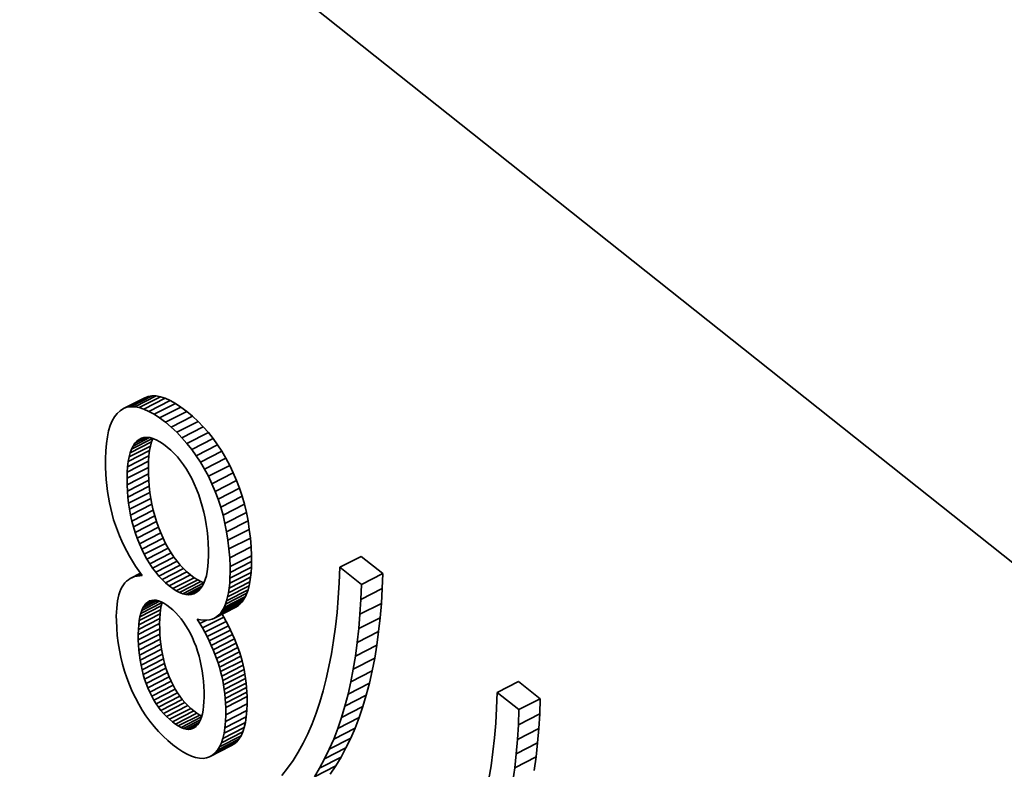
# Model space of a CAD drawing. Header units: millimetres. Extents: x -34 to 6620, y -230 to 4700.
# Tile 74 of 189: x 659 to 695, y 3858 to 3886. Entities that reach past the tile are written whole.
import ezdxf

# ---------------------------------------------------------------- set-up
doc = ezdxf.new("R2010")
doc.units = ezdxf.units.MM
doc.layers.add('1', color=7, linetype='Continuous', true_color=0xffffff)

msp = doc.modelspace()

# ---------------------------------------------------------------- linework, layer by layer
at = {"layer": '1', "color": 7, "linetype": 'Continuous', "lineweight": 35}
for p, q in [((730.418, 3838.481), (624.605, 3922.614)), ((663.793, 3872.131), (663.006, 3871.729)), ((663.924, 3872.18), (663.137, 3871.778)), ((664.065, 3872.203), (663.278, 3871.8)), ((664.216, 3872.199), (663.429, 3871.797)), ((664.377, 3872.17), (663.591, 3871.767)), ((664.549, 3872.114), (663.763, 3871.711)), ((663.924, 3872.18), (663.793, 3872.131)), ((664.065, 3872.203), (663.924, 3872.18)), ((664.732, 3872.032), (663.945, 3871.629)), ((664.216, 3872.199), (664.065, 3872.203)), ((664.377, 3872.17), (664.216, 3872.199)), ((664.549, 3872.114), (664.377, 3872.17)), ((664.732, 3872.032), (664.549, 3872.114)), ((664.924, 3871.924), (664.732, 3872.032)), ((662.886, 3871.654), (662.777, 3871.553)), ((663.006, 3871.729), (662.886, 3871.654)), ((663.137, 3871.778), (663.006, 3871.729)), ((663.278, 3871.8), (663.137, 3871.778)), ((663.429, 3871.797), (663.278, 3871.8)), ((663.591, 3871.767), (663.429, 3871.797)), ((663.763, 3871.711), (663.591, 3871.767)), ((663.945, 3871.629), (663.763, 3871.711)), ((664.137, 3871.521), (663.945, 3871.629)), ((664.924, 3871.924), (664.137, 3871.521)), ((665.127, 3871.789), (664.34, 3871.387)), ((665.34, 3871.629), (664.553, 3871.226)), ((665.127, 3871.789), (664.924, 3871.924)), ((665.34, 3871.629), (665.127, 3871.789)), ((665.553, 3871.451), (665.34, 3871.629)), ((662.596, 3871.28), (662.523, 3871.107)), ((662.68, 3871.429), (662.596, 3871.28)), ((662.777, 3871.553), (662.68, 3871.429)), ((664.34, 3871.387), (664.137, 3871.521)), ((664.553, 3871.226), (664.34, 3871.387)), ((664.766, 3871.048), (664.553, 3871.226)), ((665.553, 3871.451), (664.766, 3871.048)), ((665.756, 3871.262), (664.969, 3870.86)), ((665.756, 3871.262), (665.553, 3871.451)), ((665.95, 3871.063), (665.756, 3871.262)), ((662.464, 3870.909), (662.416, 3870.687)), ((662.523, 3871.107), (662.464, 3870.909)), ((664.969, 3870.86), (664.766, 3871.048)), ((665.95, 3871.063), (665.164, 3870.66)), ((666.135, 3870.853), (665.95, 3871.063)), ((662.416, 3870.687), (662.381, 3870.441)), ((664.045, 3870.505), (663.258, 3870.103)), ((664.079, 3870.632), (663.306, 3870.237)), ((663.965, 3870.662), (663.363, 3870.354)), ((663.858, 3870.673), (663.428, 3870.453)), ((663.501, 3870.534), (663.428, 3870.453)), ((663.756, 3870.665), (663.501, 3870.534)), ((663.582, 3870.597), (663.501, 3870.534)), ((663.67, 3870.642), (663.582, 3870.597)), ((663.765, 3870.667), (663.67, 3870.642)), ((663.867, 3870.673), (663.765, 3870.667)), ((663.975, 3870.661), (663.867, 3870.673)), ((664.091, 3870.629), (663.975, 3870.661)), ((664.045, 3870.505), (664.005, 3870.353)), ((664.09, 3870.63), (664.045, 3870.505)), ((664.213, 3870.579), (664.091, 3870.629)), ((664.343, 3870.509), (664.213, 3870.579)), ((664.479, 3870.421), (664.343, 3870.509)), ((665.164, 3870.66), (664.969, 3870.86)), ((665.349, 3870.45), (665.164, 3870.66)), ((666.135, 3870.853), (665.349, 3870.45)), ((666.311, 3870.632), (665.525, 3870.229)), ((666.311, 3870.632), (666.135, 3870.853)), ((666.478, 3870.4), (666.311, 3870.632)), ((662.358, 3870.171), (662.347, 3869.876)), ((662.381, 3870.441), (662.358, 3870.171)), ((663.973, 3870.183), (663.186, 3869.781)), ((664.005, 3870.353), (663.218, 3869.951)), ((663.306, 3870.237), (663.258, 3870.103)), ((663.363, 3870.354), (663.306, 3870.237)), ((663.428, 3870.453), (663.363, 3870.354)), ((663.973, 3870.183), (663.95, 3869.996)), ((664.005, 3870.353), (663.973, 3870.183)), ((664.622, 3870.314), (664.479, 3870.421)), ((664.753, 3870.203), (664.622, 3870.314)), ((664.879, 3870.082), (664.753, 3870.203)), ((665.525, 3870.229), (665.349, 3870.45)), ((665.691, 3869.998), (665.525, 3870.229)), ((666.478, 3870.4), (665.691, 3869.998)), ((666.636, 3870.158), (665.849, 3869.756)), ((666.636, 3870.158), (666.478, 3870.4)), ((666.784, 3869.906), (666.636, 3870.158)), ((662.347, 3869.876), (662.349, 3869.557)), ((663.935, 3869.791), (663.148, 3869.388)), ((663.95, 3869.996), (663.163, 3869.593)), ((663.186, 3869.781), (663.163, 3869.593)), ((663.218, 3869.951), (663.186, 3869.781)), ((663.258, 3870.103), (663.218, 3869.951)), ((663.935, 3869.791), (663.928, 3869.568)), ((663.95, 3869.996), (663.935, 3869.791)), ((665, 3869.952), (664.879, 3870.082)), ((665.115, 3869.811), (665, 3869.952)), ((665.225, 3869.661), (665.115, 3869.811)), ((665.849, 3869.756), (665.691, 3869.998)), ((666.784, 3869.906), (665.997, 3869.503)), ((666.923, 3869.642), (666.784, 3869.906)), ((662.349, 3869.557), (662.357, 3869.335)), ((663.928, 3869.568), (663.142, 3869.166)), ((663.163, 3869.593), (663.148, 3869.388)), ((663.928, 3869.568), (663.93, 3869.328)), ((665.331, 3869.501), (665.225, 3869.661)), ((665.431, 3869.331), (665.331, 3869.501)), ((665.997, 3869.503), (665.849, 3869.756)), ((666.137, 3869.24), (665.997, 3869.503)), ((666.923, 3869.642), (666.137, 3869.24)), ((667.054, 3869.368), (666.923, 3869.642)), ((662.357, 3869.335), (662.372, 3869.115)), ((662.372, 3869.115), (662.393, 3868.898)), ((663.148, 3869.388), (663.142, 3869.166)), ((663.142, 3869.166), (663.143, 3868.925)), ((663.93, 3869.328), (663.143, 3868.925)), ((663.939, 3869.098), (663.153, 3868.696)), ((663.93, 3869.328), (663.939, 3869.098)), ((663.939, 3869.098), (663.957, 3868.871)), ((665.526, 3869.152), (665.431, 3869.331)), ((665.616, 3868.963), (665.526, 3869.152)), ((666.267, 3868.965), (666.137, 3869.24)), ((667.054, 3869.368), (666.267, 3868.965)), ((667.173, 3869.086), (666.387, 3868.683)), ((667.173, 3869.086), (667.054, 3869.368)), ((667.281, 3868.798), (667.173, 3869.086)), ((662.393, 3868.898), (662.42, 3868.682)), ((663.143, 3868.925), (663.153, 3868.696)), ((663.153, 3868.696), (663.17, 3868.469)), ((663.957, 3868.871), (663.17, 3868.469)), ((663.957, 3868.871), (663.982, 3868.647)), ((665.7, 3868.764), (665.616, 3868.963)), ((665.779, 3868.558), (665.7, 3868.764)), ((666.387, 3868.683), (666.267, 3868.965)), ((667.281, 3868.798), (666.494, 3868.396)), ((667.377, 3868.506), (667.281, 3868.798)), ((662.42, 3868.682), (662.453, 3868.469)), ((662.453, 3868.469), (662.493, 3868.259)), ((663.17, 3868.469), (663.195, 3868.245)), ((663.982, 3868.647), (663.195, 3868.245)), ((664.015, 3868.426), (663.229, 3868.024)), ((663.982, 3868.647), (664.015, 3868.426)), ((664.015, 3868.426), (664.057, 3868.208)), ((665.849, 3868.348), (665.779, 3868.558)), ((665.912, 3868.134), (665.849, 3868.348)), ((666.494, 3868.396), (666.387, 3868.683)), ((666.591, 3868.103), (666.494, 3868.396)), ((667.377, 3868.506), (666.591, 3868.103)), ((667.462, 3868.208), (667.377, 3868.506)), ((662.493, 3868.259), (662.539, 3868.051)), ((662.539, 3868.051), (662.591, 3867.845)), ((663.195, 3868.245), (663.229, 3868.024)), ((663.229, 3868.024), (663.27, 3867.805)), ((664.057, 3868.208), (663.27, 3867.805)), ((664.106, 3867.992), (663.319, 3867.589)), ((664.057, 3868.208), (664.106, 3867.992)), ((664.106, 3867.992), (664.163, 3867.779)), ((665.968, 3867.916), (665.912, 3868.134)), ((666.675, 3867.806), (666.591, 3868.103)), ((667.462, 3868.208), (666.675, 3867.806)), ((667.534, 3867.906), (667.462, 3868.208)), ((662.591, 3867.845), (662.649, 3867.641)), ((662.649, 3867.641), (662.714, 3867.44)), ((663.27, 3867.805), (663.319, 3867.589)), ((664.163, 3867.779), (663.376, 3867.376)), ((664.163, 3867.779), (664.228, 3867.569)), ((666.015, 3867.695), (665.968, 3867.916)), ((666.056, 3867.469), (666.015, 3867.695)), ((666.748, 3867.503), (666.675, 3867.806)), ((667.534, 3867.906), (666.748, 3867.503)), ((667.595, 3867.598), (667.534, 3867.906)), ((662.714, 3867.44), (662.785, 3867.242)), ((662.785, 3867.242), (662.862, 3867.046)), ((663.319, 3867.589), (663.376, 3867.376)), ((663.376, 3867.376), (663.442, 3867.166)), ((664.228, 3867.569), (663.442, 3867.166)), ((664.301, 3867.361), (663.515, 3866.959)), ((664.228, 3867.569), (664.301, 3867.361)), ((664.301, 3867.361), (664.383, 3867.156)), ((666.088, 3867.24), (666.056, 3867.469)), ((666.113, 3867.006), (666.088, 3867.24)), ((666.808, 3867.195), (666.748, 3867.503)), ((667.595, 3867.598), (666.808, 3867.195)), ((667.644, 3867.284), (666.857, 3866.882)), ((667.644, 3867.284), (667.595, 3867.598)), ((667.681, 3866.966), (667.644, 3867.284)), ((662.862, 3867.046), (662.945, 3866.853)), ((663.442, 3867.166), (663.515, 3866.959)), ((663.515, 3866.959), (663.596, 3866.754)), ((664.383, 3867.156), (663.596, 3866.754)), ((664.47, 3866.958), (663.683, 3866.555)), ((664.383, 3867.156), (664.47, 3866.958)), ((664.47, 3866.958), (664.563, 3866.769)), ((666.13, 3866.769), (666.113, 3867.006)), ((666.857, 3866.882), (666.808, 3867.195)), ((666.895, 3866.564), (666.857, 3866.882)), ((667.681, 3866.966), (666.895, 3866.564)), ((667.707, 3866.643), (667.681, 3866.966)), ((662.945, 3866.853), (663.034, 3866.663)), ((663.034, 3866.663), (663.129, 3866.476)), ((663.596, 3866.754), (663.683, 3866.555)), ((663.683, 3866.555), (663.776, 3866.366)), ((664.563, 3866.769), (663.776, 3866.366)), ((664.66, 3866.59), (663.873, 3866.187)), ((664.563, 3866.769), (664.66, 3866.59)), ((664.66, 3866.59), (664.763, 3866.42)), ((666.139, 3866.528), (666.13, 3866.769)), ((666.141, 3866.306), (666.139, 3866.528)), ((666.92, 3866.24), (666.895, 3866.564)), ((667.707, 3866.643), (666.92, 3866.24)), ((667.72, 3866.314), (667.707, 3866.643)), ((663.129, 3866.476), (663.231, 3866.292)), ((663.231, 3866.292), (663.338, 3866.111)), ((663.776, 3866.366), (663.873, 3866.187)), ((663.873, 3866.187), (663.976, 3866.017)), ((664.763, 3866.42), (663.976, 3866.017)), ((664.87, 3866.26), (664.083, 3865.857)), ((664.763, 3866.42), (664.87, 3866.26)), ((664.87, 3866.26), (664.982, 3866.109)), ((666.133, 3866.101), (666.141, 3866.306)), ((666.934, 3865.912), (666.92, 3866.24)), ((667.72, 3866.314), (666.934, 3865.912)), ((667.722, 3866.097), (667.72, 3866.314)), ((671.762, 3866.291), (670.975, 3865.889)), ((672.557, 3865.66), (671.762, 3866.291)), ((663.338, 3866.111), (663.452, 3865.932)), ((663.452, 3865.932), (663.572, 3865.757)), ((663.976, 3866.017), (664.083, 3865.857)), ((664.083, 3865.857), (664.196, 3865.707)), ((664.982, 3866.109), (664.196, 3865.707)), ((665.1, 3865.969), (664.313, 3865.566)), ((665.222, 3865.838), (664.435, 3865.435)), ((664.982, 3866.109), (665.1, 3865.969)), ((665.1, 3865.969), (665.222, 3865.838)), ((665.222, 3865.838), (665.349, 3865.716)), ((666.093, 3865.736), (666.118, 3865.911)), ((666.118, 3865.911), (666.133, 3866.101)), ((667.718, 3865.892), (666.931, 3865.49)), ((666.936, 3865.694), (666.934, 3865.912)), ((667.722, 3866.097), (666.936, 3865.694)), ((667.706, 3865.7), (667.718, 3865.892)), ((667.718, 3865.892), (667.722, 3866.097)), ((670.975, 3865.889), (670.952, 3865.316)), ((671.77, 3865.257), (670.975, 3865.889)), ((663.19, 3865.429), (663.124, 3865.375)), ((663.261, 3865.475), (663.19, 3865.429)), ((663.637, 3865.668), (663.261, 3865.475)), ((663.337, 3865.513), (663.261, 3865.475)), ((663.637, 3865.667), (663.337, 3865.513)), ((663.419, 3865.543), (663.337, 3865.513)), ((663.644, 3865.658), (663.419, 3865.543)), ((663.506, 3865.565), (663.419, 3865.543)), ((663.656, 3865.642), (663.506, 3865.565)), ((663.599, 3865.579), (663.506, 3865.565)), ((663.572, 3865.757), (663.698, 3865.584)), ((663.674, 3865.617), (663.599, 3865.579)), ((663.698, 3865.584), (663.599, 3865.579)), ((664.196, 3865.707), (664.313, 3865.566)), ((664.313, 3865.566), (664.435, 3865.435)), ((664.435, 3865.435), (664.562, 3865.314)), ((665.349, 3865.716), (664.562, 3865.314)), ((665.481, 3865.604), (664.695, 3865.202)), ((665.614, 3865.505), (664.828, 3865.103)), ((665.742, 3865.424), (664.955, 3865.022)), ((665.349, 3865.716), (665.481, 3865.604)), ((665.481, 3865.604), (665.614, 3865.505)), ((665.614, 3865.505), (665.742, 3865.424)), ((665.742, 3865.424), (665.863, 3865.361)), ((665.97, 3865.308), (666.019, 3865.435)), ((666.019, 3865.435), (666.061, 3865.578)), ((666.061, 3865.578), (666.093, 3865.736)), ((667.688, 3865.521), (666.902, 3865.119)), ((667.706, 3865.7), (666.92, 3865.298)), ((666.92, 3865.298), (666.931, 3865.49)), ((666.931, 3865.49), (666.936, 3865.694)), ((667.664, 3865.354), (667.688, 3865.521)), ((667.688, 3865.521), (667.706, 3865.7)), ((672.557, 3865.66), (671.77, 3865.257)), ((672.537, 3865.101), (672.557, 3865.66)), ((662.917, 3865.077), (662.878, 3864.982)), ((662.961, 3865.164), (662.917, 3865.077)), ((663.01, 3865.242), (662.961, 3865.164)), ((663.064, 3865.313), (663.01, 3865.242)), ((663.124, 3865.375), (663.064, 3865.313)), ((664.562, 3865.314), (664.695, 3865.202)), ((664.695, 3865.202), (664.828, 3865.103)), ((664.828, 3865.103), (664.955, 3865.022)), ((665.863, 3865.361), (665.077, 3864.959)), ((665.971, 3865.312), (665.193, 3864.914)), ((665.913, 3865.198), (665.303, 3864.887)), ((665.845, 3865.101), (665.408, 3864.878)), ((665.77, 3865.021), (665.845, 3865.101)), ((665.845, 3865.101), (665.912, 3865.197)), ((665.863, 3865.361), (665.974, 3865.318)), ((665.912, 3865.197), (665.97, 3865.308)), ((667.633, 3865.2), (666.846, 3864.797)), ((667.664, 3865.354), (666.877, 3864.952)), ((666.877, 3864.952), (666.902, 3865.119)), ((666.902, 3865.119), (666.92, 3865.298)), ((667.595, 3865.058), (667.633, 3865.2)), ((667.633, 3865.2), (667.664, 3865.354)), ((670.952, 3865.316), (670.918, 3864.76)), ((671.75, 3864.699), (671.77, 3865.257)), ((672.537, 3865.101), (671.75, 3864.699)), ((672.505, 3864.558), (672.537, 3865.101)), ((662.816, 3864.767), (662.792, 3864.648)), ((662.844, 3864.879), (662.816, 3864.767)), ((662.878, 3864.982), (662.844, 3864.879)), ((664.955, 3865.022), (665.077, 3864.959)), ((665.077, 3864.959), (665.193, 3864.914)), ((665.193, 3864.914), (665.303, 3864.887)), ((665.303, 3864.887), (665.408, 3864.878)), ((665.408, 3864.878), (665.507, 3864.886)), ((665.77, 3865.021), (665.507, 3864.886)), ((665.507, 3864.886), (665.6, 3864.913)), ((665.6, 3864.913), (665.688, 3864.958)), ((665.688, 3864.958), (665.77, 3865.021)), ((667.443, 3864.708), (666.656, 3864.306)), ((667.5, 3864.812), (666.713, 3864.41)), ((667.551, 3864.929), (666.764, 3864.527)), ((667.595, 3865.058), (666.808, 3864.656)), ((666.808, 3864.656), (666.846, 3864.797)), ((666.846, 3864.797), (666.877, 3864.952)), ((667.379, 3864.617), (667.443, 3864.708)), ((667.443, 3864.708), (667.5, 3864.812)), ((667.5, 3864.812), (667.551, 3864.929)), ((667.551, 3864.929), (667.595, 3865.058)), ((670.918, 3864.76), (670.872, 3864.221)), ((662.76, 3864.383), (662.751, 3864.238)), ((662.773, 3864.519), (662.76, 3864.383)), ((662.792, 3864.648), (662.773, 3864.519)), ((664.402, 3864.465), (663.615, 3864.063)), ((664.433, 3864.592), (663.646, 3864.189)), ((664.34, 3864.636), (663.684, 3864.301)), ((663.729, 3864.399), (663.684, 3864.301)), ((664.248, 3864.664), (663.729, 3864.399)), ((663.78, 3864.482), (663.729, 3864.399)), ((664.16, 3864.677), (663.78, 3864.482)), ((663.838, 3864.552), (663.78, 3864.482)), ((664.077, 3864.674), (663.838, 3864.552)), ((663.902, 3864.607), (663.838, 3864.552)), ((663.994, 3864.654), (663.902, 3864.607)), ((663.971, 3864.647), (663.902, 3864.607)), ((664.045, 3864.671), (663.971, 3864.647)), ((664.124, 3864.68), (664.045, 3864.671)), ((664.209, 3864.673), (664.124, 3864.68)), ((664.299, 3864.652), (664.209, 3864.673)), ((664.395, 3864.615), (664.299, 3864.652)), ((664.402, 3864.465), (664.377, 3864.325)), ((664.496, 3864.562), (664.395, 3864.615)), ((664.433, 3864.592), (664.402, 3864.465)), ((664.434, 3864.594), (664.433, 3864.592)), ((664.602, 3864.495), (664.496, 3864.562)), ((664.713, 3864.412), (664.602, 3864.495)), ((664.825, 3864.317), (664.713, 3864.412)), ((667.147, 3864.421), (666.361, 3864.018)), ((667.231, 3864.473), (666.444, 3864.071)), ((667.308, 3864.539), (666.521, 3864.136)), ((667.379, 3864.617), (666.592, 3864.214)), ((666.656, 3864.306), (666.713, 3864.41)), ((666.713, 3864.41), (666.764, 3864.527)), ((666.764, 3864.527), (666.808, 3864.656)), ((667.147, 3864.421), (667.231, 3864.473)), ((667.231, 3864.473), (667.308, 3864.539)), ((667.308, 3864.539), (667.379, 3864.617)), ((671.718, 3864.156), (671.75, 3864.699)), ((672.505, 3864.558), (671.718, 3864.156)), ((672.461, 3864.03), (672.505, 3864.558)), ((662.751, 3864.238), (662.747, 3864.085)), ((662.747, 3864.085), (662.749, 3863.923)), ((664.347, 3864.003), (663.56, 3863.6)), ((664.359, 3864.171), (663.572, 3863.769)), ((664.377, 3864.325), (663.59, 3863.923)), ((663.615, 3864.063), (663.59, 3863.923)), ((663.646, 3864.189), (663.615, 3864.063)), ((663.684, 3864.301), (663.646, 3864.189)), ((664.347, 3864.003), (664.342, 3863.82)), ((664.359, 3864.171), (664.347, 3864.003)), ((664.377, 3864.325), (664.359, 3864.171)), ((664.932, 3864.215), (664.825, 3864.317)), ((665.034, 3864.106), (664.932, 3864.215)), ((665.132, 3863.989), (665.034, 3864.106)), ((665.224, 3863.865), (665.132, 3863.989)), ((666.703, 3864.057), (665.916, 3863.654)), ((666.174, 3863.952), (666.271, 3863.978)), ((666.271, 3863.978), (666.361, 3864.018)), ((666.361, 3864.018), (666.444, 3864.071)), ((666.444, 3864.071), (666.521, 3864.136)), ((666.521, 3864.136), (666.592, 3864.214)), ((666.592, 3864.214), (666.656, 3864.306)), ((666.703, 3864.057), (666.641, 3864.162)), ((666.792, 3863.897), (666.703, 3864.057)), ((670.872, 3864.221), (670.815, 3863.698)), ((671.674, 3863.628), (671.718, 3864.156)), ((672.461, 3864.03), (671.674, 3863.628)), ((672.405, 3863.518), (672.461, 3864.03)), ((662.749, 3863.923), (662.76, 3863.647)), ((662.76, 3863.647), (662.782, 3863.374)), ((664.342, 3863.82), (663.555, 3863.418)), ((664.343, 3863.624), (663.557, 3863.221)), ((663.572, 3863.769), (663.56, 3863.6)), ((663.59, 3863.923), (663.572, 3863.769)), ((664.342, 3863.82), (664.343, 3863.624)), ((664.343, 3863.624), (664.351, 3863.43)), ((665.312, 3863.734), (665.224, 3863.865)), ((665.396, 3863.595), (665.312, 3863.734)), ((665.723, 3863.974), (665.846, 3863.949)), ((665.822, 3863.814), (665.723, 3863.974)), ((666.064, 3863.938), (665.822, 3863.814)), ((665.916, 3863.654), (665.822, 3863.814)), ((665.846, 3863.949), (665.962, 3863.937)), ((666.005, 3863.494), (665.916, 3863.654)), ((665.962, 3863.937), (666.071, 3863.938)), ((666.792, 3863.897), (666.005, 3863.494)), ((666.071, 3863.938), (666.174, 3863.952)), ((666.876, 3863.737), (666.09, 3863.334)), ((666.876, 3863.737), (666.792, 3863.897)), ((666.956, 3863.576), (666.876, 3863.737)), ((670.815, 3863.698), (670.747, 3863.193)), ((671.619, 3863.115), (671.674, 3863.628)), ((662.782, 3863.374), (662.815, 3863.105)), ((663.56, 3863.6), (663.555, 3863.418)), ((663.555, 3863.418), (663.557, 3863.221)), ((664.351, 3863.43), (663.564, 3863.027)), ((664.351, 3863.43), (664.365, 3863.239)), ((665.475, 3863.448), (665.396, 3863.595)), ((665.549, 3863.294), (665.475, 3863.448)), ((665.618, 3863.133), (665.549, 3863.294)), ((666.09, 3863.334), (666.005, 3863.494)), ((666.169, 3863.174), (666.09, 3863.334)), ((666.956, 3863.576), (666.169, 3863.174)), ((667.03, 3863.416), (666.244, 3863.013)), ((667.1, 3863.255), (666.313, 3862.853)), ((667.03, 3863.416), (666.956, 3863.576)), ((667.1, 3863.255), (667.03, 3863.416)), ((667.165, 3863.095), (667.1, 3863.255)), ((672.405, 3863.518), (671.619, 3863.115)), ((672.338, 3863.02), (672.405, 3863.518)), ((662.815, 3863.105), (662.858, 3862.839)), ((663.557, 3863.221), (663.564, 3863.027)), ((663.564, 3863.027), (663.578, 3862.837)), ((664.365, 3863.239), (663.578, 3862.837)), ((664.385, 3863.053), (663.598, 3862.65)), ((664.365, 3863.239), (664.385, 3863.053)), ((664.385, 3863.053), (664.411, 3862.87)), ((665.682, 3862.966), (665.618, 3863.133)), ((665.739, 3862.795), (665.682, 3862.966)), ((666.244, 3863.013), (666.169, 3863.174)), ((666.313, 3862.853), (666.244, 3863.013)), ((667.165, 3863.095), (666.378, 3862.692)), ((667.225, 3862.934), (666.438, 3862.531)), ((667.225, 3862.934), (667.165, 3863.095)), ((667.28, 3862.773), (667.225, 3862.934)), ((670.747, 3863.193), (670.667, 3862.704)), ((671.551, 3862.617), (671.619, 3863.115)), ((672.338, 3863.02), (671.551, 3862.617)), ((672.259, 3862.537), (672.338, 3863.02)), ((662.858, 3862.839), (662.911, 3862.577)), ((662.911, 3862.577), (662.975, 3862.318)), ((663.578, 3862.837), (663.598, 3862.65)), ((663.598, 3862.65), (663.624, 3862.467)), ((664.411, 3862.87), (663.624, 3862.467)), ((664.443, 3862.69), (663.656, 3862.288)), ((664.411, 3862.87), (664.443, 3862.69)), ((664.443, 3862.69), (664.481, 3862.515)), ((665.791, 3862.621), (665.739, 3862.795)), ((665.836, 3862.443), (665.791, 3862.621)), ((666.378, 3862.692), (666.313, 3862.853)), ((666.438, 3862.531), (666.378, 3862.692)), ((666.493, 3862.37), (666.438, 3862.531)), ((667.28, 3862.773), (666.493, 3862.37)), ((667.33, 3862.611), (666.543, 3862.209)), ((667.33, 3862.611), (667.28, 3862.773)), ((667.375, 3862.449), (667.33, 3862.611)), ((670.667, 3862.704), (670.576, 3862.232)), ((671.472, 3862.135), (671.551, 3862.617)), ((672.259, 3862.537), (671.472, 3862.135)), ((672.168, 3862.07), (672.259, 3862.537)), ((662.975, 3862.318), (663.049, 3862.063)), ((663.624, 3862.467), (663.656, 3862.288)), ((663.656, 3862.288), (663.694, 3862.112)), ((664.481, 3862.515), (663.694, 3862.112)), ((664.525, 3862.343), (663.738, 3861.94)), ((664.575, 3862.175), (663.789, 3861.772)), ((664.481, 3862.515), (664.525, 3862.343)), ((664.525, 3862.343), (664.575, 3862.175)), ((664.575, 3862.175), (664.632, 3862.01)), ((665.875, 3862.261), (665.836, 3862.443)), ((665.908, 3862.076), (665.875, 3862.261)), ((666.543, 3862.209), (666.493, 3862.37)), ((666.588, 3862.047), (666.543, 3862.209)), ((667.375, 3862.449), (666.588, 3862.047)), ((667.416, 3862.286), (666.629, 3861.884)), ((667.416, 3862.286), (667.375, 3862.449)), ((667.451, 3862.122), (667.416, 3862.286)), ((670.576, 3862.232), (670.474, 3861.776)), ((663.049, 3862.063), (663.133, 3861.812)), ((663.133, 3861.812), (663.228, 3861.563)), ((663.694, 3862.112), (663.738, 3861.94)), ((663.738, 3861.94), (663.789, 3861.772)), ((664.632, 3862.01), (663.845, 3861.608)), ((664.694, 3861.85), (663.908, 3861.447)), ((664.632, 3862.01), (664.694, 3861.85)), ((664.694, 3861.85), (664.763, 3861.694)), ((665.934, 3861.887), (665.908, 3862.076)), ((665.955, 3861.694), (665.934, 3861.887)), ((666.629, 3861.884), (666.588, 3862.047)), ((666.664, 3861.72), (666.629, 3861.884)), ((667.451, 3862.122), (666.664, 3861.72)), ((667.482, 3861.958), (666.695, 3861.555)), ((667.482, 3861.958), (667.451, 3862.122)), ((667.508, 3861.793), (667.482, 3861.958)), ((671.381, 3861.668), (671.472, 3862.135)), ((672.168, 3862.07), (671.381, 3861.668)), ((672.065, 3861.618), (672.168, 3862.07)), ((663.228, 3861.563), (663.333, 3861.319)), ((663.789, 3861.772), (663.845, 3861.608)), ((663.845, 3861.608), (663.908, 3861.447)), ((663.908, 3861.447), (663.976, 3861.292)), ((664.763, 3861.694), (663.976, 3861.292)), ((664.836, 3861.546), (664.049, 3861.143)), ((664.763, 3861.694), (664.836, 3861.546)), ((664.836, 3861.546), (664.914, 3861.404)), ((665.969, 3861.497), (665.955, 3861.694)), ((665.976, 3861.297), (665.969, 3861.497)), ((666.695, 3861.555), (666.664, 3861.72)), ((666.721, 3861.39), (666.695, 3861.555)), ((667.508, 3861.793), (666.721, 3861.39)), ((667.529, 3861.627), (666.742, 3861.224)), ((667.545, 3861.46), (666.758, 3861.057)), ((667.529, 3861.627), (667.508, 3861.793)), ((667.545, 3861.46), (667.529, 3861.627)), ((667.556, 3861.292), (667.545, 3861.46)), ((670.474, 3861.776), (670.36, 3861.338)), ((671.278, 3861.215), (671.381, 3861.668)), ((672.065, 3861.618), (671.278, 3861.215)), ((671.95, 3861.181), (672.065, 3861.618)), ((677.56, 3861.681), (676.773, 3861.279)), ((678.354, 3861.05), (677.56, 3861.681)), ((663.333, 3861.319), (663.448, 3861.08)), ((663.448, 3861.08), (663.57, 3860.851)), ((663.976, 3861.292), (664.049, 3861.143)), ((664.049, 3861.143), (664.127, 3861.001)), ((664.914, 3861.404), (664.127, 3861.001)), ((664.997, 3861.268), (664.21, 3860.866)), ((665.085, 3861.14), (664.298, 3860.737)), ((664.914, 3861.404), (664.997, 3861.268)), ((664.997, 3861.268), (665.085, 3861.14)), ((665.085, 3861.14), (665.177, 3861.018)), ((665.972, 3860.936), (665.978, 3861.11)), ((665.978, 3861.11), (665.976, 3861.297)), ((666.742, 3861.224), (666.721, 3861.39)), ((666.758, 3861.057), (666.742, 3861.224)), ((667.556, 3861.292), (666.769, 3860.89)), ((667.562, 3861.124), (666.776, 3860.721)), ((667.562, 3861.124), (667.556, 3861.292)), ((667.563, 3860.856), (667.562, 3861.124)), ((670.36, 3861.338), (670.235, 3860.916)), ((671.163, 3860.778), (671.278, 3861.215)), ((671.95, 3861.181), (671.163, 3860.778)), ((671.823, 3860.759), (671.95, 3861.181)), ((676.773, 3861.279), (676.75, 3860.706)), ((677.568, 3860.647), (676.773, 3861.279)), ((663.57, 3860.851), (663.7, 3860.632)), ((664.127, 3861.001), (664.21, 3860.866)), ((664.21, 3860.866), (664.298, 3860.737)), ((664.298, 3860.737), (664.391, 3860.615)), ((665.177, 3861.018), (664.391, 3860.615)), ((665.275, 3860.903), (664.489, 3860.5)), ((665.378, 3860.794), (664.591, 3860.392)), ((665.177, 3861.018), (665.275, 3860.903)), ((665.275, 3860.903), (665.378, 3860.794)), ((665.378, 3860.794), (665.486, 3860.693)), ((665.942, 3860.628), (665.96, 3860.775)), ((665.96, 3860.775), (665.972, 3860.936)), ((666.769, 3860.89), (666.758, 3861.057)), ((666.776, 3860.721), (666.769, 3860.89)), ((666.777, 3860.454), (666.776, 3860.721)), ((667.563, 3860.856), (666.777, 3860.454)), ((667.553, 3860.609), (667.563, 3860.856)), ((670.235, 3860.916), (670.099, 3860.512)), ((671.037, 3860.357), (671.163, 3860.778)), ((671.823, 3860.759), (671.037, 3860.357)), ((671.685, 3860.353), (671.823, 3860.759)), ((678.354, 3861.05), (677.568, 3860.647)), ((678.334, 3860.491), (678.354, 3861.05)), ((663.7, 3860.632), (663.838, 3860.421)), ((663.838, 3860.421), (663.984, 3860.22)), ((664.391, 3860.615), (664.489, 3860.5)), ((664.489, 3860.5), (664.591, 3860.392)), ((664.591, 3860.392), (664.699, 3860.29)), ((665.486, 3860.693), (664.699, 3860.29)), ((665.599, 3860.598), (664.812, 3860.195)), ((665.71, 3860.515), (664.923, 3860.112)), ((665.816, 3860.446), (665.03, 3860.044)), ((665.885, 3860.376), (665.13, 3859.99)), ((665.486, 3860.693), (665.599, 3860.598)), ((665.599, 3860.598), (665.71, 3860.515)), ((665.71, 3860.515), (665.816, 3860.446)), ((665.816, 3860.446), (665.893, 3860.406)), ((665.846, 3860.27), (665.884, 3860.375)), ((665.884, 3860.375), (665.916, 3860.495)), ((665.916, 3860.495), (665.942, 3860.628)), ((667.532, 3860.382), (666.746, 3859.98)), ((667.553, 3860.609), (666.767, 3860.206)), ((666.767, 3860.206), (666.777, 3860.454)), ((667.5, 3860.176), (667.532, 3860.382)), ((667.532, 3860.382), (667.553, 3860.609)), ((670.099, 3860.512), (669.952, 3860.127)), ((670.898, 3859.951), (671.037, 3860.357)), ((671.685, 3860.353), (670.898, 3859.951)), ((671.536, 3859.964), (671.685, 3860.353)), ((676.75, 3860.706), (676.716, 3860.15)), ((677.548, 3860.089), (677.568, 3860.647)), ((678.334, 3860.491), (677.548, 3860.089)), ((678.302, 3859.948), (678.334, 3860.491)), ((663.984, 3860.22), (664.138, 3860.028)), ((664.138, 3860.028), (664.299, 3859.845)), ((664.699, 3860.29), (664.812, 3860.195)), ((664.812, 3860.195), (664.923, 3860.112)), ((664.923, 3860.112), (665.03, 3860.044)), ((665.03, 3860.044), (665.13, 3859.99)), ((665.13, 3859.99), (665.226, 3859.952)), ((665.846, 3860.269), (665.226, 3859.952)), ((665.799, 3860.175), (665.317, 3859.928)), ((665.747, 3860.096), (665.402, 3859.919)), ((665.687, 3860.03), (665.482, 3859.926)), ((665.626, 3859.983), (665.691, 3860.033)), ((665.691, 3860.033), (665.749, 3860.098)), ((665.749, 3860.098), (665.801, 3860.177)), ((665.801, 3860.177), (665.846, 3860.27)), ((667.457, 3859.99), (666.67, 3859.588)), ((667.5, 3860.176), (666.713, 3859.774)), ((666.746, 3859.98), (666.767, 3860.206)), ((667.403, 3859.825), (667.457, 3859.99)), ((667.457, 3859.99), (667.5, 3860.176)), ((669.952, 3860.127), (669.794, 3859.761)), ((676.716, 3860.15), (676.67, 3859.611)), ((677.516, 3859.546), (677.548, 3860.089)), ((664.299, 3859.845), (664.469, 3859.671)), ((664.469, 3859.671), (664.646, 3859.507)), ((665.226, 3859.952), (665.317, 3859.928)), ((665.317, 3859.928), (665.402, 3859.919)), ((665.402, 3859.919), (665.482, 3859.926)), ((665.482, 3859.926), (665.557, 3859.947)), ((665.557, 3859.947), (665.626, 3859.983)), ((667.338, 3859.681), (666.551, 3859.278)), ((667.403, 3859.825), (666.616, 3859.423)), ((666.67, 3859.588), (666.713, 3859.774)), ((666.713, 3859.774), (666.746, 3859.98)), ((667.262, 3859.557), (667.338, 3859.681)), ((667.338, 3859.681), (667.403, 3859.825)), ((669.794, 3859.761), (669.625, 3859.414)), ((671.536, 3859.964), (670.749, 3859.562)), ((670.749, 3859.562), (670.898, 3859.951)), ((671.375, 3859.592), (671.536, 3859.964)), ((678.302, 3859.948), (677.516, 3859.546)), ((678.259, 3859.42), (678.302, 3859.948)), ((664.646, 3859.507), (664.832, 3859.352)), ((664.832, 3859.352), (665.015, 3859.214)), ((666.969, 3859.309), (666.182, 3858.906)), ((667.077, 3859.37), (666.29, 3858.968)), ((667.175, 3859.453), (666.388, 3859.051)), ((667.262, 3859.557), (666.475, 3859.154)), ((666.475, 3859.154), (666.551, 3859.278)), ((666.551, 3859.278), (666.616, 3859.423)), ((666.616, 3859.423), (666.67, 3859.588)), ((666.969, 3859.309), (667.077, 3859.37)), ((667.077, 3859.37), (667.175, 3859.453)), ((667.175, 3859.453), (667.262, 3859.557)), ((669.625, 3859.414), (669.446, 3859.086)), ((671.375, 3859.592), (670.588, 3859.189)), ((670.588, 3859.189), (670.749, 3859.562)), ((671.203, 3859.237), (671.375, 3859.592)), ((676.67, 3859.611), (676.613, 3859.088)), ((677.472, 3859.018), (677.516, 3859.546)), ((678.259, 3859.42), (677.472, 3859.018)), ((678.203, 3858.908), (678.259, 3859.42)), ((665.015, 3859.214), (665.191, 3859.097)), ((665.191, 3859.097), (665.358, 3859.004)), ((665.358, 3859.004), (665.516, 3858.932)), ((665.516, 3858.932), (665.666, 3858.882)), ((666.066, 3858.867), (666.182, 3858.906)), ((666.182, 3858.906), (666.29, 3858.968)), ((666.29, 3858.968), (666.388, 3859.051)), ((666.388, 3859.051), (666.475, 3859.154)), ((669.446, 3859.086), (669.256, 3858.778)), ((671.203, 3859.237), (670.416, 3858.834)), ((670.416, 3858.834), (670.588, 3859.189)), ((671.02, 3858.898), (671.203, 3859.237)), ((676.613, 3859.088), (676.545, 3858.583)), ((677.416, 3858.505), (677.472, 3859.018)), ((678.203, 3858.908), (677.416, 3858.505)), ((678.136, 3858.41), (678.203, 3858.908)), ((665.666, 3858.882), (665.808, 3858.855)), ((665.808, 3858.855), (665.941, 3858.85)), ((665.941, 3858.85), (666.066, 3858.867)), ((669.256, 3858.778), (669.055, 3858.488)), ((670.825, 3858.576), (670.038, 3858.173)), ((671.02, 3858.898), (670.233, 3858.495)), ((670.233, 3858.495), (670.416, 3858.834)), ((670.619, 3858.271), (670.825, 3858.576)), ((670.825, 3858.576), (671.02, 3858.898)), ((676.545, 3858.583), (676.465, 3858.094)), ((669.055, 3858.488), (668.843, 3858.217)), ((670.038, 3858.173), (670.233, 3858.495)), ((677.349, 3858.007), (677.416, 3858.505))]:
    msp.add_line(p, q, dxfattribs=at)

doc.saveas('drawing.dxf')
